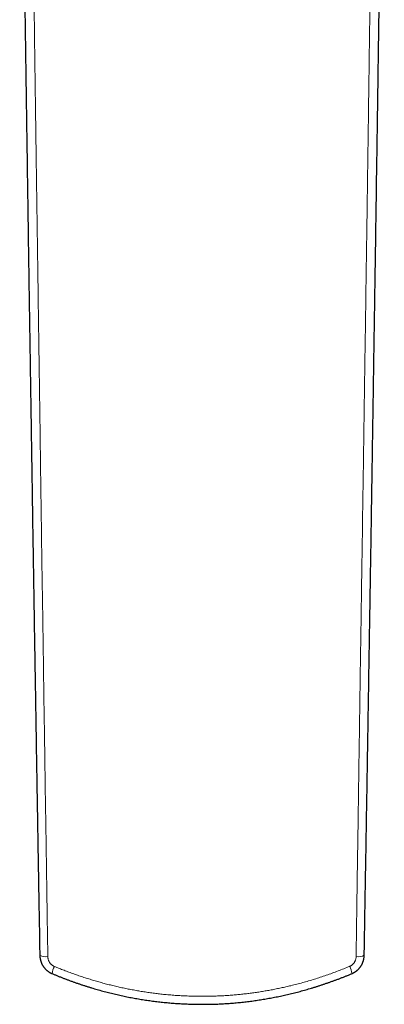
# Model space of a CAD drawing. Header units: millimetres. Extents: x 8 to 674, y 12 to 492.
# Tile 6 of 24: x 332 to 371, y 53 to 158. Entities that reach past the tile are written whole.
import ezdxf

# ---------------------------------------------------------------- set-up
doc = ezdxf.new("R2010")
doc.units = ezdxf.units.MM

msp = doc.modelspace()

# ---------------------------------------------------------------- linework, layer by layer
at = {"color": 252, "linetype": 'Continuous', "lineweight": 0}
for centre, radius, start, end in [((334.87, 59.45), 1.36, 241.8417, 279.0521), ((368.13, 59.47), 1.38, 260.9926, 297.8369), ((338.24, 55.82), 2.75, 153.3455, 170.0869), ((364.7, 55.8), 2.82, 10.1346, 26.5371)]:
    msp.add_arc(centre, radius, start, end, dxfattribs=at)
at = {"color": 7, "linetype": 'Continuous', "lineweight": 30}
for points, knots in [([(332.09, 199.76), (332.09, 199.63), (332.1, 198.99), (332.12, 197.8), (332.14, 196.21), (332.16, 194.59), (332.18, 192.97), (332.2, 191.36), (332.22, 189.74), (332.24, 188.12), (332.27, 186.5), (332.29, 184.88), (332.31, 183.26), (332.33, 181.64), (332.35, 180.02), (332.37, 178.4), (332.4, 176.78), (332.42, 175.17), (332.44, 173.55), (332.46, 171.93), (332.49, 170.31), (332.51, 168.69), (332.53, 167.07), (332.55, 165.45), (332.58, 163.82), (332.6, 162.2), (332.62, 160.58), (332.64, 158.96), (332.67, 157.34), (332.69, 155.72), (332.71, 154.1), (332.74, 152.48), (332.76, 150.85), (332.78, 149.23), (332.81, 147.61), (332.83, 145.98), (332.86, 144.36), (332.88, 142.74), (332.9, 141.11), (332.93, 139.48), (332.95, 137.86), (332.98, 136.23), (333, 134.61), (333.02, 132.98), (333.05, 131.35), (333.07, 129.72), (333.1, 128.1), (333.12, 126.47), (333.15, 124.84), (333.17, 123.21), (333.2, 121.58), (333.22, 119.96), (333.25, 118.33), (333.27, 116.71), (333.3, 115.09), (333.32, 113.47), (333.35, 111.85), (333.37, 110.23), (333.4, 108.61), (333.42, 107), (333.45, 105.38), (333.47, 103.77), (333.5, 102.16), (333.53, 100.55), (333.55, 98.94), (333.58, 97.33), (333.6, 95.72), (333.63, 94.12), (333.65, 92.51), (333.68, 90.91), (333.71, 89.31), (333.73, 87.71), (333.76, 86.11), (333.79, 84.51), (333.81, 82.91), (333.84, 81.32), (333.86, 79.72), (333.89, 78.13), (333.92, 76.54), (333.94, 74.95), (333.97, 73.36), (334, 71.77), (334.02, 70.19), (334.05, 68.6), (334.08, 67.02), (334.1, 65.44), (334.13, 63.86), (334.16, 62.28), (334.19, 60.71), (334.21, 59.36), (334.22, 58.54), (334.23, 58.25)], [0, 0, 0, 0, 0.002796, 0.013585, 0.024976, 0.036362, 0.047749, 0.059135, 0.070523, 0.081911, 0.0933, 0.10469, 0.11608, 0.127471, 0.138863, 0.150257, 0.161653, 0.173052, 0.184452, 0.195854, 0.207259, 0.218665, 0.230074, 0.241486, 0.252899, 0.264315, 0.275733, 0.287154, 0.298577, 0.310002, 0.321429, 0.332859, 0.344294, 0.355734, 0.367179, 0.378629, 0.390083, 0.401542, 0.413005, 0.424472, 0.435944, 0.44742, 0.4589, 0.470384, 0.481872, 0.493364, 0.50486, 0.516362, 0.52787, 0.539371, 0.550865, 0.562352, 0.573833, 0.585306, 0.596773, 0.608233, 0.619686, 0.631133, 0.642572, 0.654005, 0.66543, 0.676849, 0.688261, 0.699666, 0.711064, 0.722456, 0.73384, 0.745218, 0.756589, 0.767952, 0.779309, 0.79066, 0.802003, 0.813339, 0.824669, 0.835991, 0.847307, 0.858616, 0.869918, 0.881213, 0.892501, 0.903783, 0.915052, 0.926312, 0.937564, 0.948807, 0.960041, 0.971268, 0.982486, 0.993696, 1, 1, 1, 1]), ([(368.77, 58.25), (368.77, 58.4), (368.79, 59.1), (368.81, 60.34), (368.84, 61.99), (368.86, 63.63), (368.89, 65.27), (368.92, 66.91), (368.95, 68.56), (368.98, 70.2), (369, 71.84), (369.03, 73.48), (369.06, 75.12), (369.09, 76.76), (369.11, 78.4), (369.14, 80.03), (369.17, 81.67), (369.19, 83.31), (369.22, 84.94), (369.25, 86.58), (369.27, 88.21), (369.3, 89.85), (369.33, 91.48), (369.35, 93.11), (369.38, 94.74), (369.41, 96.37), (369.43, 98), (369.46, 99.63), (369.49, 101.26), (369.51, 102.88), (369.54, 104.51), (369.56, 106.13), (369.59, 107.76), (369.61, 109.38), (369.64, 111), (369.66, 112.62), (369.69, 114.24), (369.71, 115.85), (369.74, 117.47), (369.76, 119.09), (369.79, 120.7), (369.81, 122.31), (369.84, 123.93), (369.86, 125.54), (369.89, 127.15), (369.91, 128.76), (369.94, 130.36), (369.96, 131.97), (369.99, 133.58), (370.01, 135.18), (370.03, 136.79), (370.06, 138.4), (370.08, 140.01), (370.1, 141.61), (370.13, 143.22), (370.15, 144.83), (370.18, 146.44), (370.2, 148.05), (370.22, 149.67), (370.25, 151.28), (370.27, 152.89), (370.29, 154.5), (370.32, 156.12), (370.34, 157.73), (370.36, 159.34), (370.38, 160.96), (370.41, 162.57), (370.43, 164.19), (370.45, 165.8), (370.47, 167.42), (370.5, 169.04), (370.52, 170.65), (370.54, 172.27), (370.56, 173.89), (370.59, 175.51), (370.61, 177.13), (370.63, 178.75), (370.65, 180.37), (370.67, 181.98), (370.7, 183.61), (370.72, 185.23), (370.74, 186.85), (370.76, 188.47), (370.78, 190.1), (370.8, 191.72), (370.83, 193.35), (370.85, 194.98), (370.87, 196.61), (370.89, 198.2), (370.9, 199.25), (370.91, 199.76)], [0, 0, 0, 0, 0.003176, 0.014923, 0.026613, 0.038298, 0.049977, 0.061652, 0.073323, 0.084988, 0.096649, 0.108306, 0.11996, 0.131606, 0.143244, 0.154874, 0.166496, 0.17811, 0.189715, 0.201312, 0.212902, 0.224483, 0.236057, 0.247622, 0.25918, 0.270731, 0.282273, 0.293808, 0.305336, 0.316853, 0.328358, 0.339854, 0.351341, 0.362819, 0.374286, 0.385745, 0.397194, 0.408633, 0.420062, 0.431482, 0.442892, 0.454292, 0.465681, 0.477061, 0.488431, 0.499791, 0.511141, 0.522477, 0.533816, 0.545156, 0.556499, 0.567844, 0.579192, 0.590541, 0.601893, 0.613246, 0.624602, 0.63596, 0.647321, 0.658683, 0.670047, 0.681414, 0.692782, 0.704152, 0.715525, 0.726899, 0.738276, 0.749654, 0.761035, 0.772417, 0.783801, 0.795187, 0.806575, 0.817965, 0.829356, 0.84075, 0.852145, 0.863542, 0.874941, 0.886342, 0.897744, 0.909148, 0.920574, 0.932006, 0.943443, 0.954886, 0.966335, 0.97779, 0.989251, 1, 1, 1, 1]), ([(334.23, 58.25), (334.23, 58.23), (334.23, 58.19), (334.23, 58.13), (334.24, 58.06), (334.25, 57.99), (334.26, 57.92), (334.27, 57.85), (334.29, 57.78), (334.31, 57.71), (334.33, 57.64), (334.35, 57.57), (334.37, 57.5), (334.4, 57.43), (334.43, 57.37), (334.46, 57.3), (334.49, 57.24), (334.53, 57.17), (334.57, 57.11), (334.61, 57.05), (334.65, 56.99), (334.69, 56.94), (334.74, 56.88), (334.78, 56.83), (334.83, 56.77), (334.88, 56.72), (334.93, 56.67), (334.99, 56.63), (335.04, 56.58), (335.1, 56.54), (335.16, 56.5), (335.22, 56.46), (335.27, 56.42), (335.34, 56.39), (335.4, 56.35), (335.46, 56.32), (335.5, 56.3), (335.53, 56.29), (335.53, 56.29)], [0, 0, 0, 0, 0.018317, 0.047232, 0.076203, 0.105225, 0.134292, 0.163399, 0.192538, 0.221704, 0.250888, 0.280083, 0.309281, 0.338476, 0.367661, 0.396831, 0.42598, 0.455105, 0.484245, 0.513192, 0.542089, 0.570986, 0.599871, 0.628733, 0.657563, 0.686351, 0.715089, 0.743768, 0.772382, 0.800924, 0.82939, 0.857805, 0.886095, 0.914194, 0.942288, 0.970368, 0.998423, 1, 1, 1, 1]), ([(367.47, 56.3), (367.48, 56.3), (367.5, 56.31), (367.55, 56.33), (367.61, 56.36), (367.67, 56.39), (367.73, 56.43), (367.79, 56.46), (367.85, 56.5), (367.91, 56.54), (367.96, 56.59), (368.01, 56.63), (368.07, 56.68), (368.12, 56.73), (368.17, 56.78), (368.22, 56.83), (368.26, 56.88), (368.31, 56.94), (368.35, 56.99), (368.39, 57.05), (368.43, 57.11), (368.47, 57.17), (368.5, 57.24), (368.54, 57.3), (368.57, 57.36), (368.6, 57.43), (368.62, 57.5), (368.65, 57.56), (368.67, 57.63), (368.69, 57.7), (368.71, 57.77), (368.73, 57.84), (368.74, 57.91), (368.75, 57.99), (368.76, 58.06), (368.77, 58.13), (368.77, 58.19), (368.77, 58.23), (368.77, 58.25)], [0, 0, 0, 0, 0.0071027, 0.0346587, 0.0624003, 0.0902905, 0.1182875, 0.1463372, 0.1740794, 0.2019144, 0.2299249, 0.258038, 0.2862535, 0.3145688, 0.3429804, 0.3714828, 0.400069, 0.4287309, 0.4574585, 0.4862408, 0.5150657, 0.5439193, 0.5726994, 0.6014908, 0.6303844, 0.6593694, 0.6884341, 0.7175652, 0.7467485, 0.7759687, 0.8052067, 0.8344442, 0.8636647, 0.8928526, 0.9218613, 0.950781, 0.979924, 1, 1, 1, 1]), ([(335.53, 56.29), (335.53, 56.29), (335.63, 56.25), (335.83, 56.17), (336.12, 56.05), (336.42, 55.93), (336.72, 55.81), (337.02, 55.7), (337.33, 55.58), (337.63, 55.47), (337.93, 55.37), (338.23, 55.26), (338.53, 55.16), (338.83, 55.06), (339.13, 54.96), (339.44, 54.87), (339.74, 54.77), (340.04, 54.68), (340.34, 54.6), (340.64, 54.51), (340.94, 54.43), (341.25, 54.35), (341.55, 54.27), (341.85, 54.19), (342.15, 54.12), (342.45, 54.05), (342.76, 53.98), (343.06, 53.92), (343.36, 53.85), (343.66, 53.79), (343.97, 53.73), (344.27, 53.68), (344.57, 53.62), (344.88, 53.57), (345.18, 53.52), (345.48, 53.47), (345.79, 53.43), (346.09, 53.39), (346.4, 53.35), (346.7, 53.31), (347.01, 53.27), (347.31, 53.24), (347.62, 53.21), (347.93, 53.18), (348.23, 53.15), (348.54, 53.13), (348.85, 53.11), (349.16, 53.09), (349.46, 53.07), (349.77, 53.06), (350.08, 53.05), (350.39, 53.04), (350.7, 53.03), (351.01, 53.02), (351.32, 53.02), (351.63, 53.02), (351.94, 53.02), (352.25, 53.03), (352.56, 53.03), (352.86, 53.04), (353.17, 53.05), (353.47, 53.07), (353.78, 53.08), (354.08, 53.1), (354.39, 53.12), (354.69, 53.14), (355, 53.17), (355.3, 53.2), (355.6, 53.23), (355.91, 53.26), (356.21, 53.29), (356.51, 53.33), (356.82, 53.37), (357.12, 53.41), (357.42, 53.46), (357.72, 53.5), (358.03, 53.55), (358.33, 53.6), (358.63, 53.66), (358.93, 53.71), (359.23, 53.77), (359.54, 53.83), (359.84, 53.89), (360.14, 53.96), (360.44, 54.03), (360.74, 54.1), (361.04, 54.17), (361.35, 54.24), (361.65, 54.32), (361.95, 54.4), (362.25, 54.48), (362.55, 54.57), (362.85, 54.65), (363.15, 54.74), (363.46, 54.84), (363.76, 54.93), (364.06, 55.03), (364.36, 55.13), (364.66, 55.23), (364.96, 55.33), (365.27, 55.44), (365.57, 55.55), (365.87, 55.66), (366.17, 55.77), (366.47, 55.89), (366.78, 56.01), (367.08, 56.13), (367.31, 56.23), (367.44, 56.28), (367.47, 56.3)], [0, 0, 0, 0, 0.000704, 0.009776, 0.019663, 0.029526, 0.039365, 0.049179, 0.058971, 0.068746, 0.078497, 0.088223, 0.097925, 0.107604, 0.117262, 0.126898, 0.136515, 0.146113, 0.155693, 0.165256, 0.174799, 0.184297, 0.193784, 0.203259, 0.212723, 0.222176, 0.231617, 0.241046, 0.250462, 0.259867, 0.269259, 0.278638, 0.288007, 0.297382, 0.306754, 0.316122, 0.325488, 0.334852, 0.344216, 0.35358, 0.362944, 0.37231, 0.381679, 0.39105, 0.400426, 0.409806, 0.419192, 0.428584, 0.437984, 0.447392, 0.456808, 0.466235, 0.475672, 0.48512, 0.494581, 0.504057, 0.513456, 0.522794, 0.532125, 0.54145, 0.550771, 0.560089, 0.569393, 0.578694, 0.588005, 0.597317, 0.606618, 0.615899, 0.625163, 0.634442, 0.643724, 0.653011, 0.662303, 0.6716, 0.680905, 0.690217, 0.699539, 0.70887, 0.718212, 0.727565, 0.736932, 0.746315, 0.755709, 0.765116, 0.774536, 0.78397, 0.79342, 0.802886, 0.812369, 0.82187, 0.83139, 0.84093, 0.850491, 0.860074, 0.869679, 0.879308, 0.888962, 0.898641, 0.908347, 0.91808, 0.927842, 0.937633, 0.947454, 0.957308, 0.967181, 0.977086, 0.987021, 0.996988, 1, 1, 1, 1])]:
    msp.add_open_spline(points, degree=3, knots=knots, dxfattribs=at)
at = {"color": 252, "linetype": 'Continuous', "lineweight": 0}
for points, knots in [([(333.08, 199.74), (333.08, 199.74), (333.09, 198.77), (333.12, 196.83), (333.16, 193.91), (333.19, 191), (333.23, 188.08), (333.27, 185.17), (333.31, 182.25), (333.35, 179.34), (333.39, 176.43), (333.43, 173.51), (333.47, 170.6), (333.51, 167.69), (333.55, 164.78), (333.59, 161.87), (333.63, 158.96), (333.67, 156.05), (333.71, 153.13), (333.75, 150.22), (333.79, 147.31), (333.83, 144.39), (333.87, 141.52), (333.91, 138.69), (333.95, 135.9), (333.99, 133.11), (334.03, 130.33), (334.07, 127.54), (334.11, 124.75), (334.15, 121.96), (334.19, 119.18), (334.23, 116.39), (334.27, 113.61), (334.3, 110.83), (334.34, 108.04), (334.38, 105.26), (334.42, 102.48), (334.46, 99.7), (334.5, 96.92), (334.55, 94.14), (334.59, 91.36), (334.63, 88.58), (334.66, 85.96), (334.7, 83.5), (334.74, 81.18), (334.77, 78.87), (334.8, 76.56), (334.84, 74.26), (334.88, 71.79), (334.92, 69.18), (334.96, 66.41), (335, 63.64), (335.04, 60.87), (335.07, 59.03), (335.09, 58.1)], [0, 0, 0, 0, 0, 0.020485, 0.040971, 0.061456, 0.081941, 0.102426, 0.122914, 0.143403, 0.163892, 0.18438, 0.204869, 0.22535, 0.245832, 0.266314, 0.286795, 0.307277, 0.327797, 0.348318, 0.368839, 0.38936, 0.40988, 0.429546, 0.449213, 0.468879, 0.488545, 0.508211, 0.527877, 0.547543, 0.567209, 0.586876, 0.606542, 0.62622, 0.645899, 0.665577, 0.685256, 0.704934, 0.724601, 0.744268, 0.763934, 0.783601, 0.803268, 0.819658, 0.836049, 0.852439, 0.868827, 0.885214, 0.901601, 0.921281, 0.940961, 0.960641, 0.98032, 1, 1, 1, 1]), ([(367.91, 58.11), (367.92, 59.07), (367.95, 60.99), (367.99, 63.87), (368.03, 66.75), (368.08, 69.63), (368.12, 72.52), (368.16, 75.41), (368.2, 78.29), (368.25, 81.18), (368.29, 84.07), (368.33, 86.96), (368.37, 89.85), (368.42, 92.74), (368.46, 95.64), (368.5, 98.53), (368.55, 101.43), (368.59, 104.33), (368.63, 107.23), (368.68, 110.13), (368.72, 113.03), (368.76, 115.9), (368.8, 118.72), (368.84, 121.51), (368.89, 124.29), (368.93, 127.08), (368.96, 129.71), (369, 132.19), (369.03, 134.51), (369.07, 136.84), (369.1, 139.16), (369.13, 141.49), (369.17, 143.97), (369.21, 146.61), (369.24, 149.4), (369.28, 152.19), (369.32, 154.99), (369.36, 157.78), (369.4, 160.58), (369.44, 163.37), (369.48, 166.17), (369.51, 168.96), (369.55, 171.76), (369.59, 174.55), (369.63, 177.35), (369.66, 180.15), (369.7, 182.94), (369.74, 185.74), (369.77, 188.54), (369.81, 191.34), (369.85, 194.14), (369.88, 196.94), (369.91, 198.81), (369.92, 199.74), (369.92, 199.74)], [0, 0, 0, 0, 0.020485, 0.04097, 0.061455, 0.081939, 0.102424, 0.122909, 0.143394, 0.163879, 0.184364, 0.204849, 0.225333, 0.245818, 0.266303, 0.286788, 0.307273, 0.327791, 0.34831, 0.368829, 0.389347, 0.409866, 0.429533, 0.4492, 0.468867, 0.488534, 0.508201, 0.524592, 0.540983, 0.557373, 0.573761, 0.590148, 0.606536, 0.626216, 0.645896, 0.665575, 0.685255, 0.704935, 0.724602, 0.744268, 0.763935, 0.783602, 0.803269, 0.822935, 0.842602, 0.862269, 0.881936, 0.901603, 0.921282, 0.940961, 0.960641, 0.98032, 1, 1, 1, 1, 1]), ([(335.09, 58.1), (335.09, 58.08), (335.09, 58.03), (335.1, 57.95), (335.11, 57.87), (335.13, 57.78), (335.17, 57.69), (335.2, 57.61), (335.25, 57.52), (335.3, 57.45), (335.35, 57.38), (335.41, 57.31), (335.47, 57.25), (335.54, 57.19), (335.62, 57.14), (335.7, 57.09), (335.75, 57.07), (335.78, 57.05)], [0, 0, 0, 0, 0.057908, 0.115878, 0.173787, 0.245318, 0.317083, 0.388844, 0.460369, 0.52751, 0.59486, 0.662198, 0.729323, 0.796879, 0.864683, 0.932469, 1, 1, 1, 1]), ([(367.22, 57.06), (367.24, 57.07), (367.28, 57.08), (367.34, 57.12), (367.42, 57.17), (367.5, 57.23), (367.57, 57.29), (367.64, 57.37), (367.7, 57.45), (367.75, 57.53), (367.8, 57.62), (367.84, 57.72), (367.87, 57.81), (367.89, 57.91), (367.91, 58.01), (367.91, 58.07), (367.91, 58.11)], [0, 0, 0, 0, 0.047953, 0.095908, 0.17023, 0.244872, 0.319538, 0.393893, 0.469547, 0.545491, 0.621449, 0.69712, 0.772703, 0.848562, 0.924419, 1, 1, 1, 1]), ([(335.78, 57.05), (335.95, 56.98), (336.29, 56.84), (336.81, 56.64), (337.34, 56.44), (337.86, 56.25), (338.39, 56.07), (338.92, 55.89), (339.45, 55.72), (339.99, 55.56), (340.53, 55.4), (341.07, 55.25), (341.61, 55.11), (342.15, 54.98), (342.7, 54.85), (343.24, 54.73), (343.79, 54.62), (344.34, 54.52), (344.9, 54.42), (345.45, 54.33), (346.01, 54.25), (346.57, 54.18), (347.13, 54.11), (347.71, 54.05), (348.33, 54), (348.97, 53.95), (349.61, 53.92), (350.25, 53.89), (350.86, 53.88), (351.42, 53.87), (351.95, 53.87), (352.48, 53.88), (353, 53.9), (353.54, 53.92), (354.09, 53.95), (354.64, 53.99), (355.17, 54.04), (355.7, 54.09), (356.23, 54.15), (356.76, 54.21), (357.29, 54.29), (357.82, 54.37), (358.34, 54.46), (358.87, 54.55), (359.39, 54.66), (359.92, 54.77), (360.44, 54.88), (361, 55.01), (361.59, 55.16), (362.22, 55.33), (362.85, 55.51), (363.48, 55.7), (364.1, 55.9), (364.73, 56.11), (365.36, 56.34), (365.98, 56.57), (366.6, 56.81), (367.01, 56.97), (367.22, 57.06)], [0, 0, 0, 0, 0.017292, 0.034587, 0.051882, 0.069177, 0.086469, 0.103837, 0.121207, 0.138578, 0.155948, 0.173316, 0.190632, 0.207951, 0.225271, 0.242592, 0.259911, 0.277227, 0.294646, 0.312068, 0.329492, 0.346916, 0.364339, 0.381758, 0.401665, 0.421577, 0.44149, 0.461402, 0.48131, 0.49762, 0.513931, 0.530244, 0.546555, 0.562865, 0.580131, 0.597397, 0.613871, 0.630348, 0.646827, 0.663306, 0.679783, 0.696257, 0.712821, 0.729388, 0.745956, 0.762524, 0.779091, 0.795655, 0.81587, 0.836088, 0.856307, 0.876526, 0.89674, 0.91739, 0.938043, 0.958697, 0.97935, 1, 1, 1, 1])]:
    msp.add_open_spline(points, degree=3, knots=knots, dxfattribs=at)

doc.saveas('drawing.dxf')
